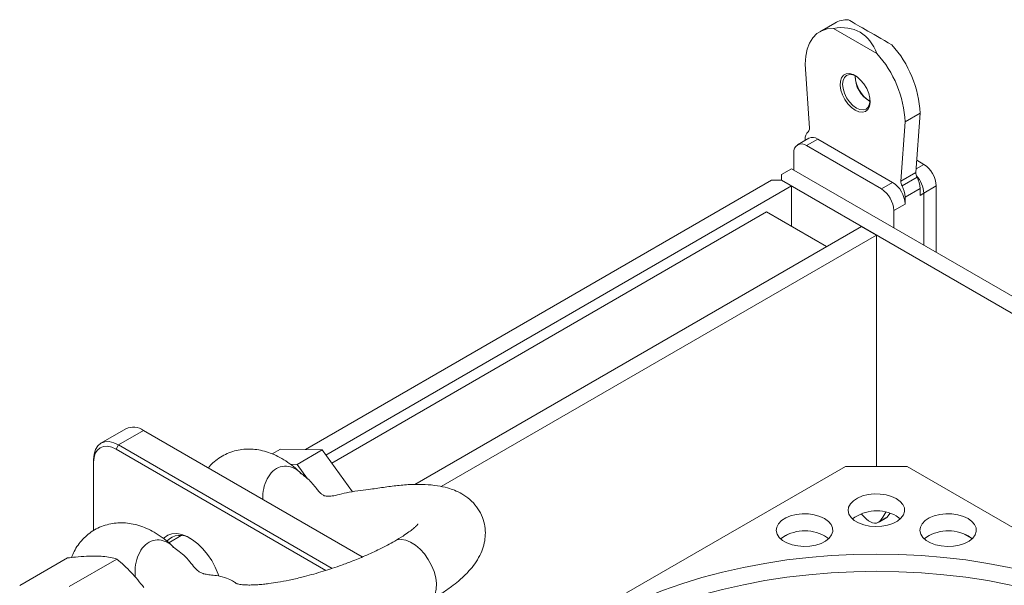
# Model space of a CAD drawing. Header units: millimetres. Extents: x -1676 to 1170, y -198 to 1090.
# Tile 14 of 20: x 370 to 649, y 812 to 972. Entities that reach past the tile are written whole.
import ezdxf

# ---------------------------------------------------------------- set-up
doc = ezdxf.new("R2010")
doc.units = ezdxf.units.MM

msp = doc.modelspace()

# ---------------------------------------------------------------- linework, layer by layer
at = {"color": 7, "linetype": 'Continuous', "lineweight": 15}
for p, q in [((601.184, 971.369), (596.941, 968.92)), ((600.776, 969.855), (613.105, 962.738)), ((593.987, 941.629), (592.798, 959.763)), ((621.082, 943.435), (625.325, 945.884)), ((624.136, 929.123), (625.325, 945.884)), ((621.082, 943.435), (619.893, 926.674)), ((593.834, 938.781), (590.652, 936.944)), ((592.798, 938.183), (592.798, 938.465)), ((596.334, 938.533), (593.152, 936.696)), ((596.334, 938.533), (617.547, 926.287)), ((589.616, 934.654), (589.616, 929.755)), ((614.365, 924.45), (593.152, 936.696)), ((624.379, 932.548), (626.386, 931.389)), ((586.08, 928.531), (588.909, 930.163)), ((1145.402, 608.907), (588.909, 930.163)), ((624.136, 929.123), (619.893, 926.674)), ((583.252, 926.898), (451.256, 850.698)), ((586.08, 926.898), (583.252, 926.898)), ((586.08, 928.531), (586.08, 926.898)), ((1139.745, 607.274), (586.08, 926.898)), ((588.909, 925.265), (586.08, 926.898)), ((617.547, 926.287), (614.365, 924.45)), ((624.472, 927.737), (620.23, 925.288)), ((588.909, 925.265), (457.035, 849.136)), ((588.909, 913.844), (588.909, 925.265)), ((625.325, 924.586), (621.082, 922.137)), ((625.325, 922.612), (625.325, 924.586)), ((625.325, 922.612), (626.386, 923.225)), ((626.386, 923.225), (629.921, 925.266)), ((626.386, 908.529), (626.386, 923.225)), ((629.921, 906.488), (629.921, 925.266)), ((621.082, 922.137), (621.082, 920.163)), ((458.716, 846.84), (581.846, 917.921)), ((581.846, 917.921), (598.816, 908.125)), ((621.082, 920.163), (617.9, 918.326)), ((617.9, 913.427), (617.9, 918.326)), ((608.708, 913.835), (482.208, 840.808)), ((612.951, 911.386), (608.708, 913.835)), ((612.951, 911.386), (489.683, 840.226)), ((612.951, 895.055), (612.951, 911.386)), ((612.951, 862.394), (612.951, 895.055)), ((612.951, 845.936), (612.951, 862.394)), ((400.415, 856.58), (393.344, 852.498)), ((405.415, 856.085), (398.344, 852.003)), ((467.381, 820.312), (405.415, 856.085)), ((397.637, 850.778), (398.344, 852.003)), ((457.018, 816.497), (397.637, 850.778)), ((398.344, 852.003), (458.833, 817.083)), ((444.194, 850.854), (441.813, 849.48)), ((444.194, 850.854), (455.967, 850.594)), ((455.967, 850.594), (448.896, 846.512)), ((455.967, 850.594), (464.632, 838.761)), ((391.273, 847.103), (391.273, 847.919)), ((391.273, 847.103), (391.273, 827.79)), ((447.005, 846.554), (448.896, 846.512)), ((448.896, 846.512), (451.871, 842.45)), ((542.24, 810.142), (604.244, 845.936)), ((604.244, 845.936), (621.657, 845.936)), ((621.657, 845.936), (683.661, 810.142)), ((613.56, 830.12), (615.682, 831.345)), ((613.803, 830.29), (615.924, 831.515)), ((615.924, 831.515), (615.682, 831.345)), ((615.924, 831.515), (616.82, 832.684)), ((416.102, 826.375), (412.552, 824.326)), ((586.052, 825.635), (588.056, 826.792)), ((637.846, 826.792), (639.849, 825.635)), ((383.87, 820.026), (370.346, 812.218)), ((397.888, 819.717), (384.364, 811.909))]:
    msp.add_line(p, q, dxfattribs=at)
at = {"color": 8, "linetype": 'Continuous', "lineweight": 15}
msp.add_line((626.386, 931.389), (624.207, 930.132), dxfattribs=at)
at = {"color": 7, "linetype": 'Continuous', "lineweight": 15, "flags": 128}
for points in [[(592.798, 959.763), (592.936, 961.961), (593.349, 963.957), (594.027, 965.711), (594.957, 967.189), (596.122, 968.362), (597.499, 969.208), (599.06, 969.708), (600.776, 969.855)], [(606.94, 946.699), (605.885, 947.462), (604.896, 948.485), (604.036, 949.704), (603.358, 951.041), (602.905, 952.414), (602.706, 953.735), (602.773, 954.923), (603.101, 955.901), (603.671, 956.609), (604.446, 957.002), (605.378, 957.055), (606.408, 956.766), (607.472, 956.152), (608.502, 955.252), (609.434, 954.123), (610.209, 952.834), (610.779, 951.469), (611.108, 950.111), (611.174, 948.847), (610.975, 947.755), (610.522, 946.906), (609.844, 946.351), (608.984, 946.125), (607.995, 946.244), (606.94, 946.699)], [(607.121, 956.389), (606.287, 956.722), (605.349, 956.815), (604.544, 956.566), (603.926, 955.993), (603.537, 955.134), (603.405, 954.048)], [(603.405, 954.048), (603.537, 952.809), (603.926, 951.502), (604.544, 950.215), (605.349, 949.036), (606.287, 948.046), (607.294, 947.312), (608.3, 946.884), (609.238, 946.791), (610.044, 947.04), (610.662, 947.613), (611.05, 948.472), (611.179, 949.36)], [(391.273, 847.919), (391.408, 849.434), (391.811, 850.733), (392.464, 851.768), (393.344, 852.497), (394.415, 852.894), (395.638, 852.943), (396.964, 852.642), (398.344, 852.003)], [(397.637, 850.778), (396.395, 851.353), (395.201, 851.624), (394.101, 851.58), (393.137, 851.223), (392.345, 850.566), (391.757, 849.635), (391.395, 848.466), (391.273, 847.103)], [(618.607, 836.807), (619.691, 836.028), (620.46, 835.134), (620.877, 834.164), (620.924, 833.166), (620.598, 832.185), (619.915, 831.268), (618.905, 830.457), (617.618, 829.79), (616.112, 829.298), (614.458, 829.005), (612.734, 828.924), (611.02, 829.059), (609.396, 829.404), (607.938, 829.941), (606.715, 830.647), (605.784, 831.489), (605.187, 832.426), (604.953, 833.416), (605.094, 834.411), (605.602, 835.366), (606.453, 836.235), (607.608, 836.979), (609.013, 837.561), (610.602, 837.956), (612.301, 838.144), (614.031, 838.117), (615.709, 837.876), (617.259, 837.432), (618.607, 836.807)], [(598.278, 831.165), (599.362, 830.386), (600.13, 829.491), (600.548, 828.522), (600.595, 827.524), (600.269, 826.543), (599.585, 825.626), (598.576, 824.815), (597.288, 824.148), (595.782, 823.656), (594.129, 823.363), (592.404, 823.282), (590.69, 823.417), (589.067, 823.761), (587.609, 824.299), (586.386, 825.005), (585.454, 825.847), (584.858, 826.784), (584.624, 827.774), (584.764, 828.769), (585.272, 829.724), (586.124, 830.593), (587.279, 831.337), (588.684, 831.919), (590.273, 832.314), (591.972, 832.502), (593.701, 832.475), (595.38, 832.234), (596.93, 831.79), (598.278, 831.165)], [(608.627, 832.527), (608.952, 832.208), (609.657, 831.482)], [(609.657, 831.482), (610.201, 830.964), (610.766, 830.536), (611.338, 830.209), (611.902, 829.992), (612.444, 829.891), (612.95, 829.908), (613.407, 830.042), (613.803, 830.29)], [(613.803, 830.29), (614.784, 831.585), (615.619, 832.995)], [(619.732, 831.091), (619.691, 831.129), (618.607, 831.907)], [(638.937, 831.165), (640.021, 830.386), (640.789, 829.491), (641.207, 828.522), (641.254, 827.524), (640.928, 826.543), (640.244, 825.626), (639.235, 824.815), (637.947, 824.148), (636.441, 823.656), (634.788, 823.363), (633.063, 823.282), (631.349, 823.417), (629.726, 823.761), (628.268, 824.299), (627.045, 825.005), (626.113, 825.847), (625.516, 826.784), (625.283, 827.774), (625.423, 828.769), (625.931, 829.724), (626.783, 830.593), (627.938, 831.337), (629.343, 831.919), (630.932, 832.314), (632.631, 832.502), (634.36, 832.475), (636.039, 832.234), (637.589, 831.79), (638.937, 831.165)], [(411.043, 825.572), (411.242, 825.764), (412.27, 826.46), (413.468, 826.845), (414.804, 826.909), (416.24, 826.649), (417.737, 826.073), (419.255, 825.197), (420.753, 824.044), (422.189, 822.645), (423.524, 821.04), (424.722, 819.272), (425.75, 817.388), (426.581, 815.441), (426.779, 814.877)], [(599.403, 825.449), (599.362, 825.487), (598.278, 826.265)], [(640.062, 825.449), (640.021, 825.487), (638.937, 826.265)], [(678.751, 808.693), (673.486, 810.794), (668.02, 812.716), (662.371, 814.454), (656.558, 816.001), (650.6, 817.352), (644.518, 818.504), (638.331, 819.451), (632.06, 820.19), (625.726, 820.721), (619.349, 821.04), (612.951, 821.146), (606.552, 821.04), (600.176, 820.721), (593.841, 820.19), (587.57, 819.451), (581.383, 818.504), (575.301, 817.352), (569.343, 816.001), (563.53, 814.454), (557.882, 812.716), (552.415, 810.794), (547.15, 808.693)], [(678.751, 803.794), (673.486, 805.895), (668.02, 807.817), (662.371, 809.555), (656.558, 811.102), (650.6, 812.453), (644.518, 813.604), (638.331, 814.551), (632.06, 815.291), (625.726, 815.821), (619.349, 816.14), (612.951, 816.247), (606.552, 816.14), (600.176, 815.821), (593.841, 815.291), (587.57, 814.551), (581.383, 813.604), (575.301, 812.453), (569.343, 811.102), (563.53, 809.555), (557.882, 807.817), (552.415, 805.895), (547.15, 803.794)]]:
    msp.add_lwpolyline(points, dxfattribs=at)
at = {"color": 8, "linetype": 'Continuous', "lineweight": 15, "flags": 128}
for points in [[(476.565, 824.768), (477.286, 825.115), (478.446, 825.261), (479.723, 825.061), (481.065, 824.527), (482.422, 823.676), (483.742, 822.543), (484.974, 821.17), (486.07, 819.611), (486.988, 817.925), (487.695, 816.177)], [(487.695, 816.177), (488.16, 814.435), (488.368, 812.765), (488.31, 811.231), (487.989, 809.892), (487.415, 808.801), (486.614, 807.998), (486.329, 807.861)]]:
    msp.add_lwpolyline(points, dxfattribs=at)
at = {"color": 7, "linetype": 'Continuous', "lineweight": 15}
for centre, radius, start, end in [((604.751, 965.071), 7.238, 87.88412, 119.53226), ((594.358, 944.386), 31.003, 2.76957, 42.13963), ((590.115, 941.937), 31.003, 2.76957, 42.13963), ((615.101, 956.31), 8.147, 178.85721, 241.13729), ((616.133, 956.905), 9.21, 183.85424, 236.14039), ((595.442, 938.675), 2.652, 132.48745, 184.55633), ((592.87, 941.45), 1.132, 313.63171, 9.06561), ((591.771, 935.004), 2.184, 50.79649, 189.21436), ((594.869, 936.489), 2.515, 54.38256, 114.30661), ((622.245, 924.916), 7.684, 2.60596, 57.39401), ((626.836, 929.045), 2.702, 178.34682, 208.95668), ((613.406, 919.814), 7.684, 2.60596, 57.39401), ((622.594, 926.596), 2.702, 178.34682, 208.95668), ((618.66, 922.861), 7.734, 2.6985, 43.34226), ((618.297, 924.375), 7.031, 1.71675, 28.56195), ((610.224, 917.977), 7.684, 2.60596, 57.39401), ((614.055, 921.926), 7.031, 1.71675, 28.56195), ((402.486, 851.996), 5.03, 54.38267, 114.30689), ((613.019, 821.877), 11.482, 60.8753, 126.63126), ((415.805, 821.168), 5.263, 54.53553, 136.1586), ((592.69, 816.236), 11.481, 60.87509, 126.63173), ((633.349, 816.235), 11.482, 60.8753, 126.63126)]:
    msp.add_arc(centre, radius, start, end, dxfattribs=at)
for centre, major_axis, ratio, start_param, end_param in [((594.212, 944.251), (14.143, 24.495), 0.5773346, 5.8321991, 6.7342528), ((623.911, 961.396), (20, -11.548), 0.0000704, 1.9052083, 2.8072619)]:
    msp.add_ellipse(centre, major_axis=major_axis, ratio=ratio, start_param=start_param, end_param=end_param, dxfattribs=at)
for points, knots in [([(450.118, 843.819), (449.737, 844.206), (448.704, 845.256), (446.852, 846.729), (444.66, 848.174), (442.438, 849.296), (440.253, 850.105), (438.071, 850.626), (435.914, 850.86), (433.801, 850.812), (431.684, 850.476), (429.609, 849.83), (427.627, 848.869), (425.862, 847.638), (424.571, 846.497), (423.958, 845.713), (423.778, 845.484)], [0, 0, 0, 0, 0.0511919, 0.1390231, 0.2282166, 0.308939, 0.3873589, 0.4631018, 0.5363561, 0.6076039, 0.6774018, 0.7531287, 0.8268777, 0.8991115, 0.9704219, 1, 1, 1, 1]), ([(439.19, 836.587), (439.184, 837.122), (439.166, 838.657), (439.756, 841.132), (441.046, 843.686), (442.989, 845.476), (445.317, 846.196), (447.642, 845.721), (449.25, 844.809), (449.936, 843.992), (450.052, 843.854)], [0, 0, 0, 0, 0.0790894, 0.2268748, 0.3740478, 0.5220472, 0.6709943, 0.82016, 0.9695461, 1, 1, 1, 1]), ([(486.347, 807.827), (487.563, 808.555), (489.812, 809.901), (492.495, 811.798), (494.48, 813.374), (495.978, 814.708), (497.414, 816.138), (498.93, 817.906), (500.376, 820.078), (501.446, 822.4), (502.082, 824.739), (502.29, 827.19), (502.035, 829.652), (501.201, 832.237), (499.775, 834.626), (497.874, 836.635), (495.693, 838.16), (493.527, 839.19), (491.246, 839.951), (488.532, 840.531), (485.166, 840.854), (481.375, 840.867), (477.421, 840.556), (473.4, 840.031), (469.5, 839.422), (466.012, 839.016), (462.911, 838.527), (460.332, 837.835), (458.383, 837.443), (457.202, 837.53), (456.79, 837.564), (456.344, 837.748), (455.897, 838.031), (455.302, 838.594), (454.513, 839.505), (453.529, 840.738), (452.426, 842.057), (451.119, 843.074), (450.414, 843.635), (450.076, 843.903)], [0, 0, 0, 0, 0.0422725, 0.0781982, 0.1076058, 0.1303968, 0.1513955, 0.1805867, 0.213338, 0.2458235, 0.274304, 0.2995459, 0.3260722, 0.3545516, 0.3847985, 0.4166576, 0.4478297, 0.4755645, 0.5007831, 0.5377228, 0.5801919, 0.62313, 0.6652876, 0.7056798, 0.7456269, 0.7761244, 0.809209, 0.8403322, 0.8677556, 0.8939318, 0.9094909, 0.914139, 0.9202503, 0.9285365, 0.9395241, 0.9548951, 0.9725607, 0.986872, 1, 1, 1, 1]), ([(413.984, 822.96), (413.604, 823.347), (412.571, 824.397), (410.719, 825.87), (408.527, 827.315), (406.305, 828.437), (404.12, 829.246), (401.938, 829.767), (399.781, 830.001), (397.668, 829.953), (395.551, 829.617), (393.475, 828.972), (391.496, 828.008), (389.72, 826.785), (388.16, 825.339), (386.833, 823.695), (385.76, 821.964), (385.254, 820.734), (385.015, 820.154)], [0, 0, 0, 0, 0.0434808, 0.1181291, 0.1939354, 0.2625419, 0.3291915, 0.3935658, 0.4558253, 0.5163793, 0.5757011, 0.6400618, 0.7027416, 0.7641337, 0.8247407, 0.8851084, 0.9458779, 1, 1, 1, 1]), ([(483.173, 829.63), (483.16, 829.616), (483.126, 829.581), (482.897, 829.319), (482.465, 828.894), (481.721, 828.243), (480.564, 827.352), (478.887, 826.195), (477.366, 825.289), (476.551, 824.804)], [0, 0, 0, 0, 0.0635464, 0.1522316, 0.2665294, 0.4074236, 0.5758302, 0.772946, 1, 1, 1, 1]), ([(413.921, 822.995), (413.809, 823.129), (413.133, 823.935), (411.551, 824.84), (409.255, 825.336), (406.931, 824.66), (404.962, 822.896), (403.63, 820.329), (402.977, 817.447), (403.018, 815.508), (403.037, 814.582)], [0, 0, 0, 0, 0.0278446, 0.1677073, 0.3069905, 0.4470558, 0.588018, 0.7291871, 0.870565, 1, 1, 1, 1]), ([(476.551, 824.804), (475.173, 824.045), (472.586, 822.621), (468.337, 820.679), (464.483, 819.095), (461.149, 817.858), (458.268, 816.879), (455.62, 816.048), (452.966, 815.281), (449.936, 814.487), (446.719, 813.751), (443.59, 813.159), (441.181, 812.798), (439.295, 812.58), (437.737, 812.448), (436.222, 812.377), (434.541, 812.368), (433.006, 812.467), (431.78, 812.701), (431.212, 813.153), (429.952, 813.933), (427.955, 814.701), (425.6, 815.139), (423.877, 815.253), (422.67, 815.499), (422.04, 815.694), (421.126, 816.12), (420.121, 816.999), (418.855, 818.549), (417.413, 820.363), (415.58, 821.818), (414.476, 822.645), (413.944, 823.043)], [0, 0, 0, 0, 0.0578524, 0.1085813, 0.1520811, 0.1881477, 0.2168955, 0.2440695, 0.2722966, 0.3015958, 0.3421008, 0.3793587, 0.4112561, 0.4323858, 0.4552001, 0.4803941, 0.5078515, 0.5525953, 0.5933908, 0.6334208, 0.6798192, 0.7315259, 0.7733818, 0.8104614, 0.8434879, 0.8671407, 0.8811351, 0.898138, 0.9226256, 0.9519745, 0.9768674, 1, 1, 1, 1]), ([(383.87, 820.026), (384.636, 820.115), (386.501, 820.333), (389.323, 820.56), (391.159, 820.564), (392.082, 820.566)], [0, 0, 0, 0, 0.2572442, 0.6263794, 1, 1, 1, 1]), ([(392.082, 820.566), (392.699, 820.541), (394.153, 820.481), (396.11, 820.201), (397.294, 819.879), (397.888, 819.717)], [0, 0, 0, 0, 0.26840945, 0.63237313, 1, 1, 1, 1]), ([(397.888, 819.717), (399.268, 818.486), (402.052, 816.003), (404.353, 813.103), (405.515, 811.64)], [0, 0, 0, 0, 0.4954575, 1, 1, 1, 1])]:
    msp.add_open_spline(points, degree=3, knots=knots, dxfattribs=at)

doc.saveas('drawing.dxf')
